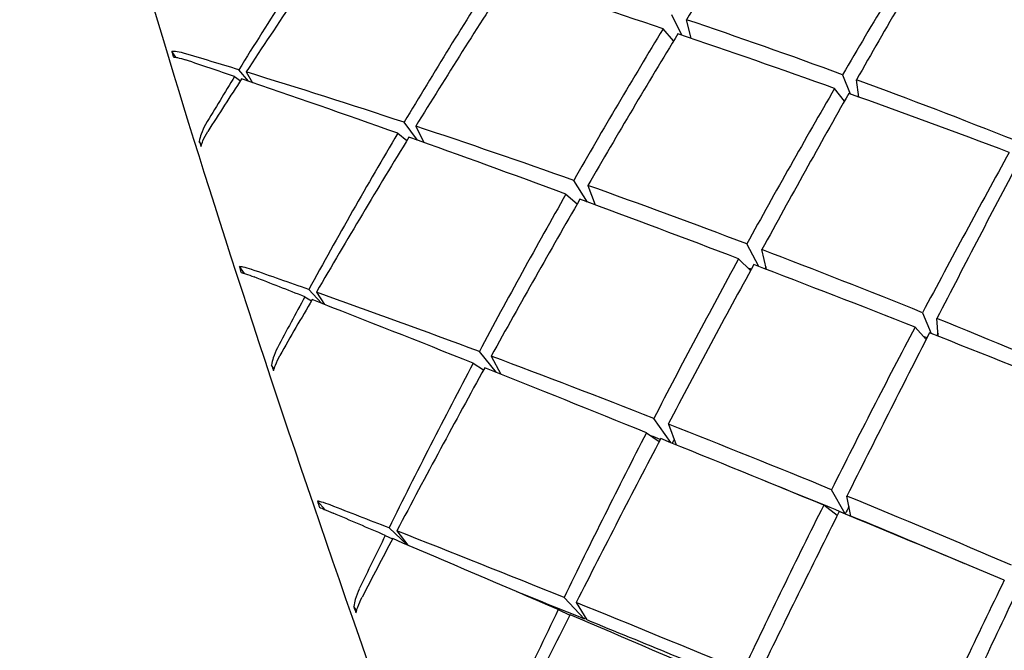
# Model space of a CAD drawing. Header units: inches. Extents: x 36 to 1719, y -84 to 1122.
# Tile 94 of 256: x 647.56 to 648.115, y 303.108 to 303.464. Entities that reach past the tile are written whole.
import ezdxf

# ---------------------------------------------------------------- set-up
doc = ezdxf.new("R2010")
doc.units = ezdxf.units.IN
doc.header["$LTSCALE"] = 48
doc.header["$MEASUREMENT"] = 0
doc.layers.add('Visible (ANSI)', color=7, linetype='Continuous', lineweight=30)

msp = doc.modelspace()

# ---------------------------------------------------------------- linework, layer by layer
at = {"layer": 'Visible (ANSI)'}
for p, q in [((647.93319, 303.45496), (647.92749, 303.46648)), ((647.93838, 303.45319), (647.93575, 303.4637)), ((647.92854, 303.45181), (647.92264, 303.45854)), ((647.64755, 303.4425), (647.64532, 303.44571)), ((647.68082, 303.43163), (647.68407, 303.4292)), ((647.68858, 303.42899), (647.68318, 303.43545)), ((647.68731, 303.43418), (647.69099, 303.42816)), ((648.02389, 303.43267), (648.02815, 303.42178)), ((648.03299, 303.42004), (648.03176, 303.42978)), ((648.02489, 303.41766), (648.01938, 303.42491)), ((647.78399, 303.39568), (647.7765, 303.40579)), ((647.78302, 303.40363), (647.78761, 303.39438)), ((647.77285, 303.39963), (647.77802, 303.39549)), ((647.66214, 303.39301), (647.66085, 303.39505)), ((647.87996, 303.36081), (647.87219, 303.37301)), ((647.8678, 303.3653), (647.87414, 303.35975)), ((647.88017, 303.37017), (647.88424, 303.35922)), ((647.97653, 303.32447), (647.96984, 303.33717)), ((647.98096, 303.32277), (647.97835, 303.33393)), ((647.97196, 303.32222), (647.96524, 303.32878)), ((647.68647, 303.32043), (647.68347, 303.32433)), ((647.72984, 303.30368), (647.72267, 303.31142)), ((647.72694, 303.30991), (647.73158, 303.303)), ((647.72045, 303.30735), (647.72413, 303.30507)), ((648.06906, 303.29835), (648.0738, 303.28666)), ((648.07791, 303.28504), (648.07714, 303.29509)), ((648.07103, 303.28317), (648.06477, 303.29022)), ((647.82852, 303.26466), (647.8189, 303.27638)), ((647.82561, 303.27387), (647.83111, 303.26363)), ((647.7031, 303.26655), (647.70162, 303.26874)), ((647.81545, 303.26987), (647.8213, 303.26605)), ((647.92699, 303.22501), (647.91735, 303.23869)), ((647.92556, 303.23547), (647.93002, 303.22377)), ((647.91318, 303.23061), (647.92037, 303.22559)), ((648.02538, 303.1849), (648.01761, 303.19847)), ((648.02861, 303.18357), (648.02633, 303.19488)), ((647.73185, 303.18719), (647.72753, 303.19205)), ((648.02085, 303.1839), (648.01322, 303.18973)), ((647.77809, 303.16741), (647.76794, 303.17693)), ((647.76583, 303.17266), (647.76997, 303.17074)), ((647.77233, 303.17521), (647.77847, 303.16725)), ((647.8782, 303.12549), (647.86672, 303.13761)), ((647.74965, 303.13023), (647.74799, 303.13248)), ((647.8736, 303.13482), (647.87953, 303.12495)), ((647.86343, 303.13082), (647.87001, 303.12773))]:
    msp.add_line(p, q, dxfattribs=at)
for centre, major_axis, ratio, start_param, end_param in [((648.12094, 302.72355), (-0.74233, -1.57357), 0.295284, 4.306084, 4.366185), ((648.45234, 302.85387), (0.753, 1.3835), 0.607919, 1.417217, 1.479812), ((648.12094, 302.72355), (-0.74465, -1.50376), 0.435041, 4.383327, 4.444355), ((648.45234, 302.85387), (-0.7441, -1.53344), 0.381789, 4.455243, 4.515344), ((648.12094, 302.72355), (-0.73921, -1.59708), 0.228401, 4.301363, 4.362391), ((648.45234, 302.85387), (-0.74681, -1.44313), 0.528736, 4.540632, 4.60166), ((648.12094, 302.72355), (-0.74387, -1.54256), 0.36395, 4.376827, 4.436929), ((648.45234, 302.85387), (-1.54736, 0.70665), 0.214966, 5.157893, 5.217995), ((648.12094, 302.72355), (-1.44915, 0.69543), 0.383329, 4.960223, 5.020325), ((648.45234, 302.85387), (-0.74488, -1.49259), 0.453607, 4.528815, 4.588917), ((648.12094, 302.72355), (-0.74233, -1.57357), 0.295284, 4.37184, 4.431635), ((648.45234, 302.85387), (-1.54736, 0.70665), 0.214966, 5.092443, 5.152239), ((647.94437, 302.96132), (0.32949, -0.81041), 0.140975, 4.015716, 4.020313), ((648.12094, 302.72355), (-1.49726, 0.7012), 0.306316, 5.148488, 5.170121), ((648.45234, 302.85387), (-1.57931, 0.70873), 0.14535, 5.286723, 5.306874), ((648.45234, 302.85387), (0.753, 1.3835), 0.607919, 1.482667, 1.502818), ((648.12094, 302.72355), (-1.49726, 0.7012), 0.306316, 5.084605, 5.145633), ((648.12094, 302.72355), (-0.74465, -1.50376), 0.435041, 4.44721, 4.468843), ((648.45234, 302.85387), (-1.57931, 0.70873), 0.14535, 5.221273, 5.283868), ((648.12094, 302.72355), (-1.44915, 0.69543), 0.383329, 4.893847, 4.954875), ((648.45234, 302.85387), (-0.7441, -1.53344), 0.381789, 4.520692, 4.580488), ((648.12094, 302.72355), (-0.73921, -1.59708), 0.228401, 4.367739, 4.427841), ((648.45234, 302.85387), (-1.54736, 0.70665), 0.214966, 5.026993, 5.087095), ((648.12094, 302.72355), (-1.49726, 0.7012), 0.306316, 5.020081, 5.080183), ((648.45234, 302.85387), (-0.74681, -1.44313), 0.528736, 4.606082, 4.668676), ((647.89048, 303.13579), (0.29852, -0.69633), 0.159538, 4.263519, 4.268117), ((648.12094, 302.72355), (-0.74387, -1.54256), 0.36395, 4.44135, 4.502378), ((648.45234, 302.85387), (-1.57931, 0.70873), 0.14535, 5.155823, 5.216852), ((648.45234, 302.85387), (-0.74284, -1.5664), 0.312569, 4.514931, 4.575033), ((648.12094, 302.72355), (-0.734, -1.61326), 0.162703, 4.364147, 4.425175), ((648.45234, 302.85387), (-0.74488, -1.49259), 0.453607, 4.594264, 4.655293), ((648.12094, 302.72355), (-1.49726, 0.7012), 0.306316, 4.954938, 5.014733), ((648.12094, 302.72355), (-0.74233, -1.57357), 0.295284, 4.436983, 4.497085), ((648.45234, 302.85387), (-1.57931, 0.70873), 0.14535, 5.090373, 5.150475), ((648.12094, 302.72355), (-1.49726, 0.7012), 0.306316, 4.889182, 4.949284), ((648.45234, 302.85387), (-0.7441, -1.53344), 0.381789, 4.586142, 4.646244), ((647.96728, 302.89544), (0.33589, -0.83327), 0.13832, 4.116953, 4.121548), ((648.12094, 302.72355), (-1.5381, 0.70578), 0.233099, 5.079349, 5.100982), ((648.12094, 302.72355), (-0.73921, -1.59708), 0.228401, 4.433495, 4.493291), ((648.12094, 302.72355), (-1.46132, 0.68437), 0.306316, 4.955717, 4.956861), ((648.45234, 302.85387), (-1.57931, 0.70873), 0.14535, 5.024924, 5.084719), ((648.45234, 302.85387), (-0.72624, -1.49664), 0.381789, 4.581471, 4.582187), ((648.45234, 302.85387), (-1.60426, 0.70832), 0.077803, 5.220168, 5.240319), ((648.12094, 302.72355), (-1.5381, 0.70578), 0.233099, 5.015465, 5.076493), ((648.45234, 302.85387), (-0.74681, -1.44313), 0.528736, 4.671531, 4.691682), ((648.12094, 302.72355), (-0.74387, -1.54256), 0.36395, 4.505233, 4.526867), ((648.45234, 302.85387), (-1.60426, 0.70832), 0.077803, 5.154718, 5.217313), ((648.12094, 302.72355), (-1.49726, 0.7012), 0.306316, 4.822806, 4.883834), ((648.45234, 302.85387), (-0.74284, -1.5664), 0.312569, 4.580381, 4.640176), ((648.12094, 302.72355), (-0.734, -1.61326), 0.162703, 4.430523, 4.490625), ((648.45234, 302.85387), (-1.57931, 0.70873), 0.14535, 4.959474, 5.019576), ((648.12094, 302.72355), (-1.46132, 0.68437), 0.306316, 4.888376, 4.889715), ((648.45234, 302.85387), (-0.72502, -1.5288), 0.312569, 4.575642, 4.576586), ((648.12094, 302.72355), (-1.5381, 0.70578), 0.233099, 4.950942, 5.011044), ((647.90431, 303.08702), (0.30451, -0.73212), 0.155664, 4.397439, 4.402035), ((648.45234, 302.85387), (-0.74488, -1.49259), 0.453607, 4.659714, 4.722309), ((648.12094, 302.72355), (-0.74233, -1.57357), 0.295284, 4.501507, 4.562535), ((648.45234, 302.85387), (-1.60426, 0.70832), 0.077803, 5.089268, 5.150296), ((648.12094, 302.72355), (-1.5381, 0.70578), 0.233099, 4.885798, 4.945594), ((648.45234, 302.85387), (-0.7441, -1.53344), 0.381789, 4.651592, 4.71262), ((648.12094, 302.72355), (-0.73921, -1.59708), 0.228401, 4.498639, 4.558741), ((648.12094, 302.72355), (-1.50118, 0.68884), 0.233099, 4.951764, 4.955404), ((648.45234, 302.85387), (-1.60426, 0.70832), 0.077803, 5.023818, 5.08392), ((648.45234, 302.85387), (-0.72624, -1.49664), 0.381789, 4.648011, 4.649468), ((648.12094, 302.72355), (-1.50118, 0.68884), 0.233099, 4.882284, 4.912071), ((648.12094, 302.72355), (-1.5381, 0.70578), 0.233099, 4.820042, 4.880144), ((647.99175, 302.82721), (0.33999, -0.84865), 0.136469, 4.214084, 4.218682), ((648.12094, 302.72355), (-1.57185, 0.70842), 0.162847, 5.011546, 5.033179), ((648.45234, 302.85387), (-0.74284, -1.5664), 0.312569, 4.64583, 4.705932), ((648.45234, 302.85387), (-0.72502, -1.5288), 0.312569, 4.640897, 4.64369), ((648.45234, 302.85387), (-1.62222, 0.70513), 0.011691, 5.154427, 5.174578), ((648.12094, 302.72355), (-0.734, -1.61326), 0.162703, 4.496279, 4.556075), ((648.45234, 302.85387), (-1.60426, 0.70832), 0.077803, 4.958368, 5.018164), ((648.12094, 302.72355), (-1.50118, 0.68884), 0.233099, 4.837484, 4.880144), ((648.45234, 302.85387), (-0.74488, -1.49259), 0.453607, 4.725164, 4.745315), ((648.12094, 302.72355), (-0.74233, -1.57357), 0.295284, 4.56539, 4.587023), ((648.45234, 302.85387), (-1.62222, 0.70513), 0.011691, 5.088977, 5.151572), ((648.12094, 302.72355), (-1.57185, 0.70842), 0.162847, 4.947663, 5.008691), ((648.45234, 302.85387), (-0.74019, -1.5918), 0.24529, 4.641698, 4.701493), ((648.12094, 302.72355), (-0.72635, -1.62221), 0.097626, 4.494217, 4.554319), ((648.12094, 302.72355), (-1.53412, 0.69142), 0.162847, 4.944118, 4.969247), ((647.92109, 303.03203), (0.31142, -0.76605), 0.150962, 4.519834, 4.524431), ((648.12094, 302.72355), (-1.57185, 0.70842), 0.162847, 4.883139, 4.943241), ((648.45234, 302.85387), (-0.7441, -1.53344), 0.381789, 4.717042, 4.779637), ((648.12094, 302.72355), (-0.73921, -1.59708), 0.228401, 4.563162, 4.62419), ((648.45234, 302.85387), (-1.62222, 0.70513), 0.011691, 5.023527, 5.084556), ((648.45234, 302.85387), (-0.72624, -1.49664), 0.381789, 4.715546, 4.716165), ((648.12094, 302.72355), (-1.53412, 0.69142), 0.162847, 4.879618, 4.943241)]:
    msp.add_ellipse(centre, major_axis=major_axis, ratio=ratio, start_param=start_param, end_param=end_param, dxfattribs=at)
for points, knots in [([(647.56971, 303.84735), (647.56012, 303.8363), (647.55952, 303.82026), (647.56257, 303.75839), (647.57363, 303.69945), (647.61144, 303.54908), (647.63733, 303.45987), (647.70137, 303.25848), (647.73946, 303.14644), (647.82404, 302.91065), (647.87051, 302.78695), (647.96715, 302.5403), (648.0173, 302.4174), (648.11622, 302.18478), (648.16499, 302.07511), (648.25623, 301.88002), (648.29869, 301.79465), (648.37319, 301.65659), (648.40509, 301.60412), (648.45138, 301.54277), (648.46565, 301.52576), (648.48461, 301.52518)], [4.09893, 4.09893, 4.09893, 4.09893, 4.305817, 4.305817, 4.646681, 4.646681, 4.968729, 4.968729, 5.289332, 5.289332, 5.609624, 5.609624, 5.929847, 5.929847, 6.250127, 6.250127, 6.570681, 6.570681, 6.89245, 6.89245, 7.157761, 7.157761, 7.157761, 7.157761]), ([(647.65196, 303.44484), (647.6504, 303.4453), (647.64867, 303.44565), (647.64668, 303.4458), (647.64595, 303.44579), (647.64532, 303.44571)], [0, 0, 0, 0, 0.01468772, 0.01468772, 0.02281833, 0.02281833, 0.02281833, 0.02281833]), ([(647.64615, 303.44271), (647.64688, 303.44263), (647.64773, 303.44248), (647.64984, 303.44201), (647.65156, 303.44152), (647.65314, 303.44099)], [0.16538083, 0.16538083, 0.16538083, 0.16538083, 0.17536928, 0.17536928, 0.19052615, 0.19052615, 0.19052615, 0.19052615]), ([(647.66437, 303.40456), (647.66344, 303.403), (647.66251, 303.40092), (647.66149, 303.39786), (647.66112, 303.39644), (647.66085, 303.39505)], [0, 0, 0, 0, 0.01515687, 0.01515687, 0.02514531, 0.02514531, 0.02514531, 0.02514531]), ([(647.66187, 303.39207), (647.66218, 303.39318), (647.66256, 303.39432), (647.66365, 303.39708), (647.66466, 303.39907), (647.66562, 303.40057)], [0.15981607, 0.15981607, 0.15981607, 0.15981607, 0.16794668, 0.16794668, 0.1826344, 0.1826344, 0.1826344, 0.1826344]), ([(647.69043, 303.32275), (647.68882, 303.32331), (647.68701, 303.32382), (647.68491, 303.32421), (647.68414, 303.3243), (647.68347, 303.32433)], [0, 0, 0, 0, 0.01468772, 0.01468772, 0.02281833, 0.02281833, 0.02281833, 0.02281833]), ([(647.68445, 303.32104), (647.68523, 303.32082), (647.68615, 303.32054), (647.68837, 303.3198), (647.69017, 303.31915), (647.69181, 303.31851)], [0.16538083, 0.16538083, 0.16538083, 0.16538083, 0.17536928, 0.17536928, 0.19052615, 0.19052615, 0.19052615, 0.19052615]), ([(647.70493, 303.27853), (647.70405, 303.27687), (647.70317, 303.27471), (647.70222, 303.27158), (647.70187, 303.27013), (647.70162, 303.26874)], [0, 0, 0, 0, 0.01515687, 0.01515687, 0.02514531, 0.02514531, 0.02514531, 0.02514531]), ([(647.70279, 303.26547), (647.70309, 303.26658), (647.70346, 303.26772), (647.7045, 303.27052), (647.70547, 303.27258), (647.70638, 303.27417)], [0.15983274, 0.15983274, 0.15983274, 0.15983274, 0.16796335, 0.16796335, 0.18265107, 0.18265107, 0.18265107, 0.18265107]), ([(647.73479, 303.18984), (647.73313, 303.19048), (647.73126, 303.19112), (647.72906, 303.19173), (647.72825, 303.19192), (647.72753, 303.19205)], [0, 0, 0, 0, 0.01468772, 0.01468772, 0.02281833, 0.02281833, 0.02281833, 0.02281833]), ([(647.72865, 303.18852), (647.72949, 303.18817), (647.73046, 303.18777), (647.7328, 303.18679), (647.73467, 303.18599), (647.73636, 303.18527)], [0.16538083, 0.16538083, 0.16538083, 0.16538083, 0.17536928, 0.17536928, 0.19052615, 0.19052615, 0.19052615, 0.19052615]), ([(647.75114, 303.14243), (647.7503, 303.1407), (647.74947, 303.13848), (647.74856, 303.13531), (647.74823, 303.13386), (647.74799, 303.13248)], [0, 0, 0, 0, 0.01515687, 0.01515687, 0.02514531, 0.02514531, 0.02514531, 0.02514531]), ([(647.74929, 303.12898), (647.74959, 303.13006), (647.74995, 303.1312), (647.75097, 303.13401), (647.7519, 303.13611), (647.75276, 303.13778)], [0.15981607, 0.15981607, 0.15981607, 0.15981607, 0.16794668, 0.16794668, 0.1826344, 0.1826344, 0.1826344, 0.1826344])]:
    msp.add_open_spline(points, degree=3, knots=knots, dxfattribs=at)

doc.saveas('drawing.dxf')
